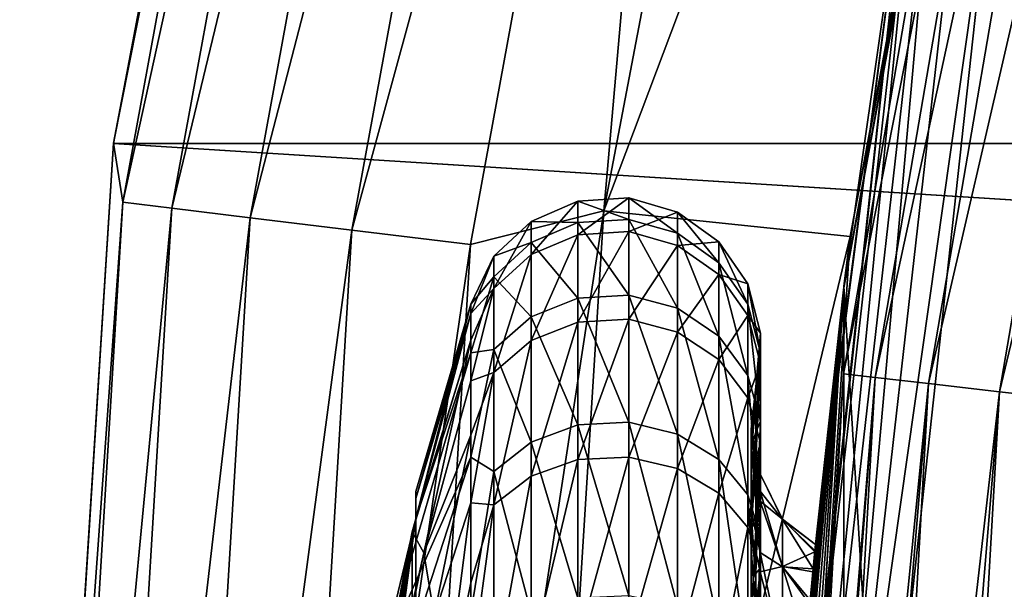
# Model space of a CAD drawing. Header units: metres. Extents: x -31 to 167, y -24 to 31.
# Tile 10 of 155: x -24 to -22.01, y 2.11 to 3.26. Entities that reach past the tile are written whole.
import ezdxf

# ---------------------------------------------------------------- set-up
doc = ezdxf.new("R2010")
doc.units = ezdxf.units.M
doc.layers.add('solid_12_381_042_XXX', color=7, linetype='CONTINUOUS')

msp = doc.modelspace()

# ---------------------------------------------------------------- linework, layer by layer
at = {"layer": 'solid_12_381_042_XXX'}
for points in [[(-23.245995, 5.968215, -4), (-23.810766, 3.007766, -4), (-23.810703, 3.008386, -1)], [(23.810772, 3.007728, -4), (-23.810766, 3.007766, -4), (-23.245995, 5.968215, -4)], [(-23.245926, 5.968832, -1), (-23.810703, 3.008386, -1), (-23.269783, 5.735486, -0.742193)], [(-23.245995, 5.968215, -4), (-23.810703, 3.008386, -1), (-23.245926, 5.968832, -1)], [(23.810772, 3.007728, -4), (-23.245995, 5.968215, -4), (23.246014, 5.968144, -4)], [(-23.810703, 3.008386, -1), (-23.791456, 2.888806, -0.742193), (-23.269783, 5.735486, -0.742193)], [(-23.269783, 5.735486, -0.742193), (-23.791456, 2.888806, -0.742193), (-23.172903, 5.711607, -0.50068)], [(-23.791456, 2.888806, -0.742193), (-23.692406, 2.876779, -0.50068), (-23.172903, 5.711607, -0.50068)], [(-23.172903, 5.711607, -0.50068), (-23.692406, 2.876779, -0.50068), (-23.018581, 5.673571, -0.293264)], [(-22.278824, 5.714129), (-22.819933, 2.871524), (-21.793116, 5.595307)], [(-22.58296, 5.5662, -0.034074), (-22.819933, 2.871524), (-22.278824, 5.714129)], [(-23.692406, 2.876779, -0.50068), (-23.534622, 2.85762, -0.293264), (-23.018581, 5.673571, -0.293264)], [(-23.018581, 5.673571, -0.293264), (-23.534622, 2.85762, -0.293264), (-22.817352, 5.623972, -0.134106)], [(-23.534622, 2.85762, -0.293264), (-23.328884, 2.832639, -0.134106), (-22.817352, 5.623972, -0.134106)], [(-22.817352, 5.623972, -0.134106), (-23.328884, 2.832639, -0.134106), (-22.58296, 5.5662, -0.034074)], [(-22.819933, 2.871524), (-22.322607, 2.819584), (-21.793116, 5.595307)], [(-21.793116, 5.595307), (-22.322607, 2.819584), (-21.842592, 5.399001, 115.540306)], [(-23.328884, 2.832639, -0.134106), (-23.089235, 2.803541, -0.034074), (-22.58296, 5.5662, -0.034074)], [(-22.58296, 5.5662, -0.034074), (-23.089235, 2.803541, -0.034074), (-22.819933, 2.871524)], [(-22.322607, 2.819584), (-22.335052, 2.71932, 115.540306), (-21.842592, 5.399001, 115.540306)], [(-21.842575, -5.399065, 115.540306), (-21.842592, 5.399001, 115.540306), (-22.335052, 2.71932, 115.540306)], [(-22.199949, 3.662273, 128.635269), (-22.336012, 2.71156, 144.460617), (-21.846195, 5.384588, 144.460602)], [(-21.905224, 5.051387, 144.627075), (-21.846195, 5.384588, 144.460602), (-22.336012, 2.71156, 144.460617)], [(-22.335833, 2.541976, 144.627136), (-21.905224, 5.051387, 144.627075), (-22.336012, 2.71156, 144.460617)], [(-21.842737, 5.036945, 144.793915), (-21.905224, 5.051387, 144.627075), (-22.335833, 2.541976, 144.627136)], [(-22.27202, 2.534699, 144.79393), (-21.842737, 5.036945, 144.793915), (-22.335833, 2.541976, 144.627136)], [(-21.736937, 5.012517, 144.943634), (-21.842737, 5.036945, 144.793915), (-22.27202, 2.534699, 144.79393)], [(-22.164053, 2.522399, 144.943573), (-21.736937, 5.012517, 144.943634), (-22.27202, 2.534699, 144.79393)], [(-21.59663, 4.980139, 145.059677), (-21.736937, 5.012517, 144.943634), (-22.164053, 2.522399, 144.943573)], [(-22.020927, 2.5061, 145.05954), (-21.59663, 4.980139, 145.059677), (-22.164053, 2.522399, 144.943573)], [(-21.437504, 4.943429, 145.132187), (-21.59663, 4.980139, 145.059677), (-22.020927, 2.5061, 145.05954)], [(-21.858637, 2.487624, 145.131958), (-21.437504, 4.943429, 145.132187), (-22.020927, 2.5061, 145.05954)], [(-22.032484, 3.602853, 128.364212), (-20.169415, 4.717874, 127.495453), (-20.571243, 2.370205, 127.682831)], [(-22.173502, 3.785811, 128.567673), (-22.458935, 1.267755, 128.700775), (-22.199949, 3.662273, 128.635269)], [(-22.425091, 1.263408, 128.608414), (-22.458935, 1.267755, 128.700775), (-22.173502, 3.785811, 128.567673)], [(-22.425091, 1.263408, 128.608414), (-22.173502, 3.785811, 128.567673), (-22.140633, 3.772866, 128.475769)], [(-22.425091, 1.263408, 128.608414), (-22.140633, 3.772866, 128.475769), (-22.365126, 1.258052, 128.533768)], [(-22.140633, 3.772866, 128.475769), (-22.081867, 3.756915, 128.401688), (-22.365126, 1.258052, 128.533768)], [(-22.365126, 1.258052, 128.533768), (-22.081867, 3.756915, 128.401688), (-22.032484, 3.602853, 128.364212)], [(-22.397228, 2.148068, 133.6129), (-22.199949, 3.662273, 128.635269), (-22.466551, 1.226432, 128.75795)], [(-22.458935, 1.267755, 128.700775), (-22.466551, 1.226432, 128.75795), (-22.199949, 3.662273, 128.635269)], [(-22.397228, 2.148068, 133.6129), (-22.393602, 2.185544, 133.858841), (-22.199949, 3.662273, 128.635269)], [(-22.393602, 2.185544, 133.858841), (-22.336012, 2.71156, 144.460617), (-22.199949, 3.662273, 128.635269)], [(-22.365126, 1.258052, 128.533768), (-22.032484, 3.602853, 128.364212), (-22.294081, 1.204345, 128.486206)], [(-22.294081, 1.204345, 128.486206), (-22.032484, 3.602853, 128.364212), (-20.571243, 2.370205, 127.682831)], [(-23.810703, 3.008386, -1), (-24, 0, -4), (-24, 0, -1)], [(-23.810703, 3.008386, -1), (-24, 0, -1), (-23.791456, 2.888806, -0.742193)], [(-23.810766, 3.007766, -4), (-24, 0, -4), (-23.810703, 3.008386, -1)], [(-23.810766, 3.007766, -4), (24, 0, -4), (-24, 0, -4)], [(23.810772, 3.007728, -4), (24, 0, -4), (-23.810766, 3.007766, -4)], [(-23.791456, 2.888806, -0.742193), (-24, 0, -1), (-23.966196, 0, -0.742193)], [(-23.791456, 2.888806, -0.742193), (-23.966196, 0, -0.742193), (-23.692406, 2.876779, -0.50068)], [(-22.872459, 2.891019, 134.153381), (-22.966934, 2.850183, 134.152496), (-22.966934, 2.783284, 134.707336)], [(-22.872459, 2.891019, 134.153381), (-22.872459, 2.847775, 133.588165), (-22.966934, 2.850183, 134.152496)], [(-22.872459, 2.823162, 134.716187), (-22.872459, 2.891019, 134.153381), (-22.966934, 2.783284, 134.707336)], [(-22.769739, 2.897526, 134.153534), (-22.872459, 2.891019, 134.153381), (-22.872459, 2.823162, 134.716187)], [(-22.769739, 2.897526, 134.153534), (-22.769739, 2.854185, 133.587036), (-22.872459, 2.891019, 134.153381)], [(-22.769739, 2.829516, 134.71759), (-22.769739, 2.897526, 134.153534), (-22.872459, 2.823162, 134.716187)], [(-22.769739, 2.854185, 133.587036), (-22.872459, 2.847775, 133.588165), (-22.872459, 2.891019, 134.153381)], [(-22.670862, 2.826025, 133.591995), (-22.769739, 2.854185, 133.587036), (-22.769739, 2.897526, 134.153534)], [(-22.670862, 2.868938, 134.152908), (-22.769739, 2.897526, 134.153534), (-22.769739, 2.829516, 134.71759)], [(-22.670862, 2.868938, 134.152908), (-22.670862, 2.826025, 133.591995), (-22.769739, 2.897526, 134.153534)], [(-23.692406, 2.876779, -0.50068), (-23.966196, 0, -0.742193), (-23.866417, 0, -0.50068)], [(-23.692406, 2.876779, -0.50068), (-23.866417, 0, -0.50068), (-23.534622, 2.85762, -0.293264)], [(-22.819933, 2.871524), (-23.25882, 0, -0.034074), (-22.999872, -0.00318)], [(-23.089235, 2.803541, -0.034074), (-23.25882, 0, -0.034074), (-22.819933, 2.871524)], [(-22.819933, 2.871524), (-22.999872, -0.00318), (-22.322607, 2.819584)], [(-22.670862, 2.8016, 134.711395), (-22.670862, 2.868938, 134.152908), (-22.769739, 2.829516, 134.71759)], [(-22.587473, 2.76661, 133.602478), (-22.670862, 2.826025, 133.591995), (-22.670862, 2.868938, 134.152908)], [(-22.587473, 2.808621, 134.151581), (-22.670862, 2.868938, 134.152908), (-22.670862, 2.8016, 134.711395)], [(-22.587473, 2.808621, 134.151581), (-22.587473, 2.76661, 133.602478), (-22.670862, 2.868938, 134.152908)], [(-23.534622, 2.85762, -0.293264), (-23.866417, 0, -0.50068), (-23.707478, 0, -0.293264)], [(-23.534622, 2.85762, -0.293264), (-23.707478, 0, -0.293264), (-23.328884, 2.832639, -0.134106)], [(-22.966934, 2.850183, 134.152496), (-23.042044, 2.779824, 134.150955), (-23.042044, 2.714577, 134.692108)], [(-22.966934, 2.850183, 134.152496), (-22.966934, 2.80755, 133.595261), (-23.042044, 2.779824, 134.150955)], [(-22.966934, 2.783284, 134.707336), (-22.966934, 2.850183, 134.152496), (-23.042044, 2.714577, 134.692108)], [(-22.872459, 2.847775, 133.588165), (-22.966934, 2.80755, 133.595261), (-22.966934, 2.850183, 134.152496)], [(-22.872459, 2.847775, 133.588165), (-22.872459, 2.695094, 133.042236), (-22.966934, 2.80755, 133.595261)], [(-22.769739, 2.854185, 133.587036), (-22.769739, 2.70116, 133.039886), (-22.872459, 2.847775, 133.588165)], [(-22.769739, 2.70116, 133.039886), (-22.872459, 2.695094, 133.042236), (-22.872459, 2.847775, 133.588165)], [(-22.670862, 2.67451, 133.050247), (-22.769739, 2.70116, 133.039886), (-22.769739, 2.854185, 133.587036)], [(-22.670862, 2.826025, 133.591995), (-22.670862, 2.67451, 133.050247), (-22.769739, 2.854185, 133.587036)], [(-23.328884, 2.832639, -0.134106), (-23.707478, 0, -0.293264), (-23.500227, 0, -0.134106)], [(-23.328884, 2.832639, -0.134106), (-23.500227, 0, -0.134106), (-23.089235, 2.803541, -0.034074)], [(-22.769739, 2.829516, 134.71759), (-22.872459, 2.823162, 134.716187), (-22.872459, 2.646813, 135.254929)], [(-22.769739, 2.65277, 135.257553), (-22.769739, 2.829516, 134.71759), (-22.872459, 2.646813, 135.254929)], [(-22.670862, 2.8016, 134.711395), (-22.769739, 2.829516, 134.71759), (-22.769739, 2.65277, 135.257553)], [(-22.587473, 2.61828, 133.072113), (-22.670862, 2.67451, 133.050247), (-22.670862, 2.826025, 133.591995)], [(-22.587473, 2.76661, 133.602478), (-22.587473, 2.61828, 133.072113), (-22.670862, 2.826025, 133.591995)], [(-22.966934, 2.80755, 133.595261), (-23.042044, 2.738244, 133.607483), (-23.042044, 2.779824, 134.150955)], [(-22.966934, 2.80755, 133.595261), (-22.966934, 2.657025, 133.057037), (-23.042044, 2.738244, 133.607483)], [(-22.999872, -0.00318), (-22.5, 0), (-22.322607, 2.819584)], [(-22.872459, 2.823162, 134.716187), (-22.966934, 2.783284, 134.707336), (-22.966934, 2.609426, 135.23848)], [(-22.872459, 2.646813, 135.254929), (-22.872459, 2.823162, 134.716187), (-22.966934, 2.609426, 135.23848)], [(-22.872459, 2.695094, 133.042236), (-22.966934, 2.657025, 133.057037), (-22.966934, 2.80755, 133.595261)], [(-22.587473, 2.742698, 134.698349), (-22.587473, 2.808621, 134.151581), (-22.670862, 2.8016, 134.711395)], [(-22.529381, 2.682933, 133.617233), (-22.587473, 2.76661, 133.602478), (-22.587473, 2.808621, 134.151581)], [(-22.529381, 2.723673, 134.149734), (-22.587473, 2.808621, 134.151581), (-22.587473, 2.742698, 134.698349)], [(-22.529381, 2.723673, 134.149734), (-22.529381, 2.682933, 133.617233), (-22.587473, 2.808621, 134.151581)], [(-22.322607, 2.819584), (-22.5, 0), (-22.335052, 2.71932, 115.540306)], [(-23.089235, 2.803541, -0.034074), (-23.500227, 0, -0.134106), (-23.25882, 0, -0.034074)], [(-22.670862, 2.626597, 135.246033), (-22.670862, 2.8016, 134.711395), (-22.769739, 2.65277, 135.257553)], [(-22.587473, 2.742698, 134.698349), (-22.670862, 2.8016, 134.711395), (-22.670862, 2.626597, 135.246033)], [(-23.088715, 2.663732, 134.462479), (-23.042044, 2.714577, 134.692108), (-23.042044, 2.779824, 134.150955)], [(-23.088707, 2.682912, 133.900345), (-23.088715, 2.663732, 134.462479), (-23.042044, 2.779824, 134.150955)], [(-23.088707, 2.682912, 133.900345), (-23.042044, 2.779824, 134.150955), (-23.042044, 2.738244, 133.607483)], [(-22.966934, 2.783284, 134.707336), (-23.042044, 2.714577, 134.692108), (-23.042044, 2.545011, 135.210129)], [(-22.966934, 2.609426, 135.23848), (-22.966934, 2.783284, 134.707336), (-23.042044, 2.545011, 135.210129)], [(-22.529381, 2.539089, 133.102905), (-22.587473, 2.61828, 133.072113), (-22.587473, 2.76661, 133.602478)], [(-22.529381, 2.682933, 133.617233), (-22.529381, 2.539089, 133.102905), (-22.587473, 2.76661, 133.602478)], [(-23.088696, 2.584779, 133.346512), (-23.088707, 2.682912, 133.900345), (-23.042044, 2.738244, 133.607483)], [(-23.088696, 2.584779, 133.346512), (-23.042044, 2.738244, 133.607483), (-23.042044, 2.591435, 133.08255)], [(-22.966934, 2.657025, 133.057037), (-23.042044, 2.591435, 133.08255), (-23.042044, 2.738244, 133.607483)], [(-22.587473, 2.571375, 135.221741), (-22.587473, 2.742698, 134.698349), (-22.670862, 2.626597, 135.246033)], [(-22.529381, 2.659745, 134.679947), (-22.587473, 2.742698, 134.698349), (-22.587473, 2.571375, 135.221741)], [(-22.529381, 2.659745, 134.679947), (-22.529381, 2.723673, 134.149734), (-22.587473, 2.742698, 134.698349)], [(-23.088715, 2.663732, 134.462479), (-23.088692, 2.610261, 134.739075), (-23.042044, 2.714577, 134.692108)], [(-23.088699, 2.528058, 135.008545), (-23.042044, 2.545011, 135.210129), (-23.042044, 2.714577, 134.692108)], [(-23.088692, 2.610261, 134.739075), (-23.088699, 2.528058, 135.008545), (-23.042044, 2.714577, 134.692108)], [(-22.503429, 2.584845, 133.634521), (-22.529381, 2.682933, 133.617233), (-22.529381, 2.723673, 134.149734)], [(-22.503429, 2.624095, 134.147568), (-22.529381, 2.723673, 134.149734), (-22.529381, 2.659745, 134.679947)], [(-22.503429, 2.624095, 134.147568), (-22.503429, 2.584845, 133.634521), (-22.529381, 2.723673, 134.149734)], [(-22.5, 0), (-22.5, 0, 115.540306), (-22.335052, 2.71932, 115.540306)], [(-22.335049, -2.719354, 115.540306), (-22.335052, 2.71932, 115.540306), (-22.5, 0, 115.540306)], [(-22.496389, 0.4031, 136.376404), (-22.5, -0.000004, 144.461136), (-22.336012, 2.71156, 144.460617)], [(-22.335833, 2.541976, 144.627136), (-22.336012, 2.71156, 144.460617), (-22.5, -0.000004, 144.461136)], [(-22.485052, 0.820039, 136.237686), (-22.496389, 0.4031, 136.376404), (-22.336012, 2.71156, 144.460617)], [(-22.466709, 1.223523, 136.001999), (-22.485052, 0.820039, 136.237686), (-22.336012, 2.71156, 144.460617)], [(-22.459206, 1.354296, 135.899338), (-22.466709, 1.223523, 136.001999), (-22.336012, 2.71156, 144.460617)], [(-22.44446, 1.579937, 135.681656), (-22.459206, 1.354296, 135.899338), (-22.336012, 2.71156, 144.460617)], [(-22.433105, 1.733728, 135.493591), (-22.44446, 1.579937, 135.681656), (-22.336012, 2.71156, 144.460617)], [(-22.42215, 1.870079, 135.287338), (-22.433105, 1.733728, 135.493591), (-22.336012, 2.71156, 144.460617)], [(-22.4123, 1.984638, 135.06662), (-22.42215, 1.870079, 135.287338), (-22.336012, 2.71156, 144.460617)], [(-22.403997, 2.076281, 134.834015), (-22.4123, 1.984638, 135.06662), (-22.336012, 2.71156, 144.460617)], [(-22.397789, 2.142205, 134.59491), (-22.403997, 2.076281, 134.834015), (-22.336012, 2.71156, 144.460617)], [(-22.393892, 2.182562, 134.3517), (-22.397789, 2.142205, 134.59491), (-22.336012, 2.71156, 144.460617)], [(-22.392467, 2.197139, 134.105972), (-22.393892, 2.182562, 134.3517), (-22.336012, 2.71156, 144.460617)], [(-22.393602, 2.185544, 133.858841), (-22.392467, 2.197139, 134.105972), (-22.336012, 2.71156, 144.460617)], [(-21.842575, -5.399065, 115.540306), (-22.335052, 2.71932, 115.540306), (-22.335049, -2.719354, 115.540306)], [(-22.872459, 2.695094, 133.042236), (-22.872459, 2.438841, 132.536591), (-22.966934, 2.657025, 133.057037)], [(-22.769739, 2.70116, 133.039886), (-22.769739, 2.44433, 132.533096), (-22.872459, 2.695094, 133.042236)], [(-22.769739, 2.44433, 132.533096), (-22.872459, 2.438841, 132.536591), (-22.872459, 2.695094, 133.042236)], [(-22.670862, 2.420214, 132.548462), (-22.769739, 2.44433, 132.533096), (-22.769739, 2.70116, 133.039886)], [(-22.670862, 2.67451, 133.050247), (-22.670862, 2.420214, 132.548462), (-22.769739, 2.70116, 133.039886)], [(-23.200001, 2.290481, 134.343048), (-23.088715, 2.663732, 134.462479), (-23.088707, 2.682912, 133.900345)], [(-23.200001, 2.249867, 133.591736), (-23.088707, 2.682912, 133.900345), (-23.088696, 2.584779, 133.346512)], [(-23.200001, 2.304247, 134.091492), (-23.088707, 2.682912, 133.900345), (-23.200001, 2.249867, 133.591736)], [(-23.200001, 2.290481, 134.343048), (-23.088707, 2.682912, 133.900345), (-23.200001, 2.304247, 134.091492)], [(-22.587473, 2.369331, 132.580872), (-22.670862, 2.420214, 132.548462), (-22.670862, 2.67451, 133.050247)], [(-22.587473, 2.61828, 133.072113), (-22.587473, 2.369331, 132.580872), (-22.670862, 2.67451, 133.050247)], [(-22.503429, 2.44626, 133.139008), (-22.529381, 2.539089, 133.102905), (-22.529381, 2.682933, 133.617233)], [(-22.503429, 2.584845, 133.634521), (-22.503429, 2.44626, 133.139008), (-22.529381, 2.682933, 133.617233)], [(-23.200001, 2.249444, 134.590302), (-23.088692, 2.610261, 134.739075), (-23.088715, 2.663732, 134.462479)], [(-23.200001, 2.290481, 134.343048), (-23.200001, 2.249444, 134.590302), (-23.088715, 2.663732, 134.462479)], [(-22.966934, 2.657025, 133.057037), (-22.966934, 2.404392, 132.558533), (-23.042044, 2.591435, 133.08255)], [(-22.872459, 2.438841, 132.536591), (-22.966934, 2.404392, 132.558533), (-22.966934, 2.657025, 133.057037)], [(-22.872459, 2.646813, 135.254929), (-22.966934, 2.609426, 135.23848), (-22.966934, 2.335289, 135.725494)], [(-22.872459, 2.368748, 135.748917), (-22.872459, 2.646813, 135.254929), (-22.966934, 2.335289, 135.725494)], [(-22.769739, 2.65277, 135.257553), (-22.872459, 2.646813, 135.254929), (-22.872459, 2.368748, 135.748917)], [(-22.769739, 2.374079, 135.752655), (-22.769739, 2.65277, 135.257553), (-22.872459, 2.368748, 135.748917)], [(-22.670862, 2.626597, 135.246033), (-22.769739, 2.65277, 135.257553), (-22.769739, 2.374079, 135.752655)], [(-22.529381, 2.493603, 135.187515), (-22.529381, 2.659745, 134.679947), (-22.587473, 2.571375, 135.221741)], [(-22.503429, 2.562504, 134.658401), (-22.529381, 2.659745, 134.679947), (-22.529381, 2.493603, 135.187515)], [(-22.503429, 2.562504, 134.658401), (-22.503429, 2.624095, 134.147568), (-22.529381, 2.659745, 134.679947)], [(-22.670862, 2.350656, 135.736252), (-22.670862, 2.626597, 135.246033), (-22.769739, 2.374079, 135.752655)], [(-22.587473, 2.571375, 135.221741), (-22.670862, 2.626597, 135.246033), (-22.670862, 2.350656, 135.736252)], [(-23.206844, 2.222812, 134.590302), (-23.088692, 2.610261, 134.739075), (-23.200001, 2.249444, 134.590302)], [(-23.183784, 2.180588, 135.005142), (-23.088692, 2.610261, 134.739075), (-23.206844, 2.222812, 134.590302)], [(-23.183784, 2.180588, 135.005142), (-23.088699, 2.528058, 135.008545), (-23.088692, 2.610261, 134.739075)], [(-22.966934, 2.609426, 135.23848), (-23.042044, 2.545011, 135.210129), (-23.042044, 2.277641, 135.68512)], [(-22.966934, 2.335289, 135.725494), (-22.966934, 2.609426, 135.23848), (-23.042044, 2.277641, 135.68512)], [(-22.529381, 2.29767, 132.626526), (-22.587473, 2.369331, 132.580872), (-22.587473, 2.61828, 133.072113)], [(-22.529381, 2.539089, 133.102905), (-22.529381, 2.29767, 132.626526), (-22.587473, 2.61828, 133.072113)], [(-22.503429, 2.624095, 134.147568), (-22.512644, 2.497761, 134.441345), (-22.512644, 2.516164, 133.914352)], [(-22.503429, 2.562504, 134.658401), (-22.512644, 2.497761, 134.441345), (-22.503429, 2.624095, 134.147568)], [(-22.503429, 2.624095, 134.147568), (-22.512644, 2.516164, 133.914352), (-22.503429, 2.584845, 133.634521)], [(-23.08869, 2.373605, 132.825226), (-23.088696, 2.584779, 133.346512), (-23.042044, 2.591435, 133.08255)], [(-23.08869, 2.373605, 132.825226), (-23.042044, 2.591435, 133.08255), (-23.042044, 2.345038, 132.596344)], [(-22.966934, 2.404392, 132.558533), (-23.042044, 2.345038, 132.596344), (-23.042044, 2.591435, 133.08255)], [(-23.26717, 1.970325, 133.590302), (-23.088696, 2.584779, 133.346512), (-23.08869, 2.373605, 132.825226)], [(-23.26717, 1.970325, 133.590302), (-23.200001, 2.249867, 133.591736), (-23.088696, 2.584779, 133.346512)], [(-22.587473, 2.301235, 135.701645), (-22.587473, 2.571375, 135.221741), (-22.670862, 2.350656, 135.736252)], [(-22.529381, 2.493603, 135.187515), (-22.587473, 2.571375, 135.221741), (-22.587473, 2.301235, 135.701645)], [(-22.503429, 2.584845, 133.634521), (-22.512644, 2.516164, 133.914352), (-22.512644, 2.424598, 133.395065)], [(-22.503429, 2.584845, 133.634521), (-22.512644, 2.424598, 133.395065), (-22.503429, 2.44626, 133.139008)], [(-22.503429, 2.402436, 135.1474), (-22.503429, 2.562504, 134.658401), (-22.529381, 2.493603, 135.187515)], [(-22.503429, 2.562504, 134.658401), (-22.512644, 2.370195, 134.952988), (-22.512644, 2.497761, 134.441345)], [(-22.503429, 2.402436, 135.1474), (-22.512644, 2.370195, 134.952988), (-22.503429, 2.562504, 134.658401)], [(-23.183784, 2.180588, 135.005142), (-23.088705, 2.418095, 135.26799), (-23.088699, 2.528058, 135.008545)], [(-23.088705, 2.418095, 135.26799), (-23.088684, 2.281685, 135.514526), (-23.042044, 2.545011, 135.210129)], [(-23.088699, 2.528058, 135.008545), (-23.088705, 2.418095, 135.26799), (-23.042044, 2.545011, 135.210129)], [(-23.088684, 2.281685, 135.514526), (-23.042044, 2.277641, 135.68512), (-23.042044, 2.545011, 135.210129)], [(-22.503429, 2.213666, 132.680038), (-22.529381, 2.29767, 132.626526), (-22.529381, 2.539089, 133.102905)], [(-22.503429, 2.44626, 133.139008), (-22.503429, 2.213666, 132.680038), (-22.529381, 2.539089, 133.102905)], [(-22.479614, -0.000009, 144.628647), (-22.335833, 2.541976, 144.627136), (-22.5, -0.000004, 144.461136)], [(-22.27202, 2.534699, 144.79393), (-22.335833, 2.541976, 144.627136), (-22.479614, -0.000009, 144.628647)], [(-22.467794, -0.000009, 144.670822), (-22.27202, 2.534699, 144.79393), (-22.479614, -0.000009, 144.628647)], [(-22.467794, -0.000009, 144.670822), (-22.41523, -0.000007, 144.794846), (-22.27202, 2.534699, 144.79393)], [(-22.164053, 2.522399, 144.943573), (-22.27202, 2.534699, 144.79393), (-22.41523, -0.000007, 144.794846)], [(-22.52256, 2.430224, 134.143326), (-22.512644, 2.516164, 133.914352), (-22.512644, 2.497761, 134.441345)], [(-22.52256, 2.393873, 133.668198), (-22.512644, 2.424598, 133.395065), (-22.512644, 2.516164, 133.914352)], [(-22.52256, 2.430224, 134.143326), (-22.52256, 2.393873, 133.668198), (-22.512644, 2.516164, 133.914352)], [(-22.374435, -0.000006, 144.860962), (-22.164053, 2.522399, 144.943573), (-22.41523, -0.000007, 144.794846)], [(-22.374435, -0.000006, 144.860962), (-22.306992, -0.000006, 144.943604), (-22.164053, 2.522399, 144.943573)], [(-22.020927, 2.5061, 145.05954), (-22.164053, 2.522399, 144.943573), (-22.306992, -0.000006, 144.943604)], [(-22.529381, 2.231634, 135.652908), (-22.529381, 2.493603, 135.187515), (-22.587473, 2.301235, 135.701645)], [(-22.503429, 2.402436, 135.1474), (-22.529381, 2.493603, 135.187515), (-22.529381, 2.231634, 135.652908)], [(-22.52256, 2.373183, 134.616425), (-22.512644, 2.497761, 134.441345), (-22.512644, 2.370195, 134.952988)], [(-22.52256, 2.373183, 134.616425), (-22.52256, 2.430224, 134.143326), (-22.512644, 2.497761, 134.441345)], [(-22.228506, -0.000005, 145.01445), (-22.020927, 2.5061, 145.05954), (-22.306992, -0.000006, 144.943604)], [(-22.228506, -0.000005, 145.01445), (-22.163774, -0.000004, 145.05899), (-22.020927, 2.5061, 145.05954)], [(-21.858637, 2.487624, 145.131958), (-22.020927, 2.5061, 145.05954), (-22.163774, -0.000004, 145.05899)], [(-22.043289, -0.000004, 145.117294), (-21.858637, 2.487624, 145.131958), (-22.163774, -0.000004, 145.05899)], [(-22.043289, -0.000004, 145.117294), (-22.001003, -0.000003, 145.131454), (-21.858637, 2.487624, 145.131958)], [(-22.872459, 2.438841, 132.536591), (-22.872459, 2.088865, 132.090652), (-22.966934, 2.404392, 132.558533)], [(-22.769739, 2.44433, 132.533096), (-22.769739, 2.093567, 132.086151), (-22.872459, 2.438841, 132.536591)], [(-22.769739, 2.093567, 132.086151), (-22.872459, 2.088865, 132.090652), (-22.872459, 2.438841, 132.536591)], [(-22.670862, 2.072911, 132.105927), (-22.769739, 2.093567, 132.086151), (-22.769739, 2.44433, 132.533096)], [(-22.670862, 2.420214, 132.548462), (-22.670862, 2.072911, 132.105927), (-22.769739, 2.44433, 132.533096)], [(-22.52256, 2.430224, 134.143326), (-22.504236, 2.339953, 134.141357), (-22.504236, 2.304953, 133.683884)], [(-22.52256, 2.373183, 134.616425), (-22.504236, 2.339953, 134.141357), (-22.52256, 2.430224, 134.143326)], [(-22.52256, 2.430224, 134.143326), (-22.504236, 2.304953, 133.683884), (-22.52256, 2.393873, 133.668198)], [(-22.503429, 2.44626, 133.139008), (-22.512644, 2.424598, 133.395065), (-22.512644, 2.227066, 132.906158)], [(-22.503429, 2.44626, 133.139008), (-22.512644, 2.227066, 132.906158), (-22.503429, 2.213666, 132.680038)], [(-23.183784, 2.180588, 135.005142), (-23.162489, 2.054097, 135.410141), (-23.088705, 2.418095, 135.26799)], [(-23.162489, 2.054097, 135.410141), (-23.088684, 2.281685, 135.514526), (-23.088705, 2.418095, 135.26799)], [(-22.587473, 2.029329, 132.147644), (-22.670862, 2.072911, 132.105927), (-22.670862, 2.420214, 132.548462)], [(-22.587473, 2.369331, 132.580872), (-22.587473, 2.029329, 132.147644), (-22.670862, 2.420214, 132.548462)], [(-22.52256, 2.265527, 133.20929), (-22.512644, 2.227066, 132.906158), (-22.512644, 2.424598, 133.395065)], [(-22.52256, 2.393873, 133.668198), (-22.52256, 2.265527, 133.20929), (-22.512644, 2.424598, 133.395065)], [(-22.966934, 2.404392, 132.558533), (-22.966934, 2.059359, 132.118896), (-23.042044, 2.345038, 132.596344)], [(-22.872459, 2.088865, 132.090652), (-22.966934, 2.059359, 132.118896), (-22.966934, 2.404392, 132.558533)], [(-22.503429, 2.150045, 135.595779), (-22.503429, 2.402436, 135.1474), (-22.529381, 2.231634, 135.652908)], [(-22.52256, 2.393873, 133.668198), (-22.504236, 2.304953, 133.683884), (-22.504236, 2.181374, 133.24202)], [(-22.52256, 2.393873, 133.668198), (-22.504236, 2.181374, 133.24202), (-22.52256, 2.265527, 133.20929)], [(-22.503429, 2.402436, 135.1474), (-22.512644, 2.139039, 135.426926), (-22.512644, 2.370195, 134.952988)], [(-22.503429, 2.150045, 135.595779), (-22.512644, 2.139039, 135.426926), (-22.503429, 2.402436, 135.1474)], [(-23.285202, 1.767261, 133.255417), (-23.08869, 2.373605, 132.825226), (-23.088699, 2.058719, 132.359436)], [(-23.285202, 1.767261, 133.255417), (-23.26717, 1.970325, 133.590302), (-23.08869, 2.373605, 132.825226)], [(-23.088699, 2.058719, 132.359436), (-23.08869, 2.373605, 132.825226), (-23.042044, 2.345038, 132.596344)], [(-22.872459, 2.368748, 135.748917), (-22.966934, 2.335289, 135.725494), (-22.966934, 1.971408, 136.149658)], [(-22.872459, 1.999653, 136.179169), (-22.872459, 2.368748, 135.748917), (-22.966934, 1.971408, 136.149658)], [(-22.769739, 2.374079, 135.752655), (-22.872459, 2.368748, 135.748917), (-22.872459, 1.999653, 136.179169)], [(-22.769739, 2.004154, 136.183868), (-22.769739, 2.374079, 135.752655), (-22.872459, 1.999653, 136.179169)], [(-22.670862, 2.350656, 135.736252), (-22.769739, 2.374079, 135.752655), (-22.769739, 2.004154, 136.183868)], [(-22.529381, 1.967952, 132.206406), (-22.587473, 2.029329, 132.147644), (-22.587473, 2.369331, 132.580872)], [(-22.529381, 2.29767, 132.626526), (-22.529381, 1.967952, 132.206406), (-22.587473, 2.369331, 132.580872)], [(-22.52256, 2.373183, 134.616425), (-22.504236, 2.285031, 134.596878), (-22.504236, 2.339953, 134.141357)], [(-22.52256, 2.224941, 135.069305), (-22.504236, 2.285031, 134.596878), (-22.52256, 2.373183, 134.616425)], [(-22.52256, 2.224941, 135.069305), (-22.52256, 2.373183, 134.616425), (-22.512644, 2.370195, 134.952988)], [(-22.52256, 2.224941, 135.069305), (-22.512644, 2.370195, 134.952988), (-22.512644, 2.139039, 135.426926)], [(-22.294081, 1.204345, 128.486206), (-20.571243, 2.370205, 127.682831), (-20.705179, 0, 127.745285)], [(-22.670862, 1.98438, 136.163208), (-22.670862, 2.350656, 135.736252), (-22.769739, 2.004154, 136.183868)], [(-22.587473, 2.301235, 135.701645), (-22.670862, 2.350656, 135.736252), (-22.670862, 1.98438, 136.163208)], [(-23.088699, 2.058719, 132.359436), (-23.042044, 2.345038, 132.596344), (-23.042044, 2.008523, 132.167557)], [(-22.966934, 2.059359, 132.118896), (-23.042044, 2.008523, 132.167557), (-23.042044, 2.345038, 132.596344)], [(-22.966934, 2.335289, 135.725494), (-23.042044, 2.277641, 135.68512), (-23.042044, 1.922742, 136.098831)], [(-22.966934, 1.971408, 136.149658), (-22.966934, 2.335289, 135.725494), (-23.042044, 1.922742, 136.098831)], [(-22.504236, 2.339953, 134.141357), (-22.459373, 2.248207, 134.321243), (-22.459373, 2.24783, 133.855728)], [(-22.504236, 2.304953, 133.683884), (-22.504236, 2.339953, 134.141357), (-22.459373, 2.24783, 133.855728)], [(-22.504236, 2.339953, 134.141357), (-22.504236, 2.285031, 134.596878), (-22.459373, 2.248207, 134.321243)], [(-23.200001, 2.290481, 134.343048), (-23.200001, 2.304247, 134.091492), (-23.200001, 2.249867, 133.591736)], [(-23.200001, 2.290481, 134.343048), (-23.200001, 2.249867, 133.591736), (-23.200001, 2.249444, 134.590302)], [(-22.587473, 1.94266, 136.119629), (-22.587473, 2.301235, 135.701645), (-22.670862, 1.98438, 136.163208)], [(-22.529381, 2.231634, 135.652908), (-22.587473, 2.301235, 135.701645), (-22.587473, 1.94266, 136.119629)], [(-22.503429, 1.896003, 132.275269), (-22.529381, 1.967952, 132.206406), (-22.529381, 2.29767, 132.626526)], [(-22.503429, 2.213666, 132.680038), (-22.503429, 1.896003, 132.275269), (-22.529381, 2.29767, 132.626526)], [(-22.504236, 2.304953, 133.683884), (-22.459373, 2.24783, 133.855728), (-22.459373, 2.152085, 133.400162)], [(-22.504236, 2.181374, 133.24202), (-22.504236, 2.304953, 133.683884), (-22.459373, 2.152085, 133.400162)], [(-23.162489, 2.054097, 135.410141), (-23.143787, 1.849955, 135.782227), (-23.088684, 2.281685, 135.514526)], [(-23.143787, 1.849955, 135.782227), (-23.088711, 2.12005, 135.745422), (-23.088684, 2.281685, 135.514526)], [(-23.088684, 2.281685, 135.514526), (-23.088711, 2.12005, 135.745422), (-23.042044, 2.277641, 135.68512)], [(-23.088711, 2.12005, 135.745422), (-23.08869, 1.935332, 135.95816), (-23.042044, 2.277641, 135.68512)], [(-23.08869, 1.935332, 135.95816), (-23.042044, 1.922742, 136.098831), (-23.042044, 2.277641, 135.68512)], [(-22.52256, 2.224941, 135.069305), (-22.504236, 2.142296, 135.032928), (-22.504236, 2.285031, 134.596878)], [(-22.504236, 2.285031, 134.596878), (-22.459373, 2.153198, 134.776962), (-22.459373, 2.248207, 134.321243)], [(-22.504236, 2.285031, 134.596878), (-22.504236, 2.142296, 135.032928), (-22.459373, 2.153198, 134.776962)], [(-23.485083, 0.134965, 133.590302), (-23.200001, 0.000098, 133.590118), (-23.200001, 2.249867, 133.591736)], [(-23.479055, 0.355637, 133.590302), (-23.485083, 0.134965, 133.590302), (-23.200001, 2.249867, 133.591736)], [(-23.473394, 0.478081, 133.590302), (-23.479055, 0.355637, 133.590302), (-23.200001, 2.249867, 133.591736)], [(-23.467875, 0.572488, 133.590302), (-23.473394, 0.478081, 133.590302), (-23.200001, 2.249867, 133.591736)], [(-23.451223, 0.791644, 133.590302), (-23.467875, 0.572488, 133.590302), (-23.200001, 2.249867, 133.591736)], [(-23.427429, 1.025447, 133.590302), (-23.451223, 0.791644, 133.590302), (-23.200001, 2.249867, 133.591736)], [(-23.393646, 1.285424, 133.590302), (-23.427429, 1.025447, 133.590302), (-23.200001, 2.249867, 133.591736)], [(-23.26717, 1.970325, 133.590302), (-23.393646, 1.285424, 133.590302), (-23.200001, 2.249867, 133.591736)], [(-23.206844, 2.222812, 134.590302), (-23.200001, 2.249444, 134.590302), (-23.200001, -2.249444, 134.590302)], [(-23.200001, 2.249867, 133.591736), (-23.200001, 0.000098, 133.590118), (-23.200001, 2.249444, 134.590302)], [(-23.200001, 0.000098, 133.590118), (-23.200001, -2.249444, 134.590302), (-23.200001, 2.249444, 134.590302)], [(-22.52256, 2.265527, 133.20929), (-22.504236, 2.181374, 133.24202), (-22.504236, 1.973966, 132.832748)], [(-22.52256, 2.265527, 133.20929), (-22.504236, 1.973966, 132.832748), (-22.52256, 2.050118, 132.784241)], [(-22.52256, 2.265527, 133.20929), (-22.52256, 2.050118, 132.784241), (-22.512644, 2.227066, 132.906158)], [(-22.459373, 2.248207, 134.321243), (-22.393892, 2.182562, 134.3517), (-22.392467, 2.197139, 134.105972)], [(-22.459373, 2.153198, 134.776962), (-22.393892, 2.182562, 134.3517), (-22.459373, 2.248207, 134.321243)], [(-22.459373, 2.248207, 134.321243), (-22.392467, 2.197139, 134.105972), (-22.459373, 2.24783, 133.855728)], [(-22.459373, 2.24783, 133.855728), (-22.392467, 2.197139, 134.105972), (-22.393602, 2.185544, 133.858841)], [(-22.459373, 2.24783, 133.855728), (-22.393602, 2.185544, 133.858841), (-22.397228, 2.148068, 133.6129)], [(-22.459373, 2.24783, 133.855728), (-22.397228, 2.148068, 133.6129), (-22.459373, 2.152085, 133.400162)], [(-22.529381, 1.883904, 136.058258), (-22.529381, 2.231634, 135.652908), (-22.587473, 1.94266, 136.119629)], [(-22.503429, 2.150045, 135.595779), (-22.529381, 2.231634, 135.652908), (-22.529381, 1.883904, 136.058258)], [(-23.408583, 1.177496, 134.590302), (-23.206844, 2.222812, 134.590302), (-23.200001, -2.249444, 134.590302)], [(-23.183784, 2.180588, 135.005142), (-23.206844, 2.222812, 134.590302), (-23.408583, 1.177496, 134.590302)], [(-22.52256, 2.050118, 132.784241), (-22.512644, 1.9322, 132.468994), (-22.512644, 2.227066, 132.906158)], [(-22.52256, 1.991197, 135.484558), (-22.504236, 2.142296, 135.032928), (-22.52256, 2.224941, 135.069305)], [(-22.52256, 1.991197, 135.484558), (-22.52256, 2.224941, 135.069305), (-22.512644, 2.139039, 135.426926)], [(-22.503429, 2.213666, 132.680038), (-22.512644, 2.227066, 132.906158), (-22.512644, 1.9322, 132.468994)], [(-22.503429, 2.213666, 132.680038), (-22.512644, 1.9322, 132.468994), (-22.503429, 1.896003, 132.275269)], [(-23.183784, 2.180588, 135.005142), (-23.408583, 1.177496, 134.590302), (-23.398838, 1.141511, 134.80278)], [(-23.183784, 2.180588, 135.005142), (-23.398838, 1.141511, 134.80278), (-23.162489, 2.054097, 135.410141)], [(-22.504236, 2.181374, 133.24202), (-22.459373, 2.152085, 133.400162), (-22.459373, 1.965032, 132.973877)], [(-22.504236, 1.973966, 132.832748), (-22.504236, 2.181374, 133.24202), (-22.459373, 1.965032, 132.973877)], [(-22.459373, 2.153198, 134.776962), (-22.397789, 2.142205, 134.59491), (-22.393892, 2.182562, 134.3517)], [(-22.503429, 1.815028, 135.986313), (-22.503429, 2.150045, 135.595779), (-22.529381, 1.883904, 136.058258)], [(-22.503429, 2.150045, 135.595779), (-22.512644, 1.814397, 135.842453), (-22.512644, 2.139039, 135.426926)], [(-22.503429, 1.815028, 135.986313), (-22.512644, 1.814397, 135.842453), (-22.503429, 2.150045, 135.595779)], [(-22.504236, 2.142296, 135.032928), (-22.459373, 1.966836, 135.203552), (-22.459373, 2.153198, 134.776962)], [(-22.459373, 2.153198, 134.776962), (-22.403997, 2.076281, 134.834015), (-22.397789, 2.142205, 134.59491)], [(-22.459373, 1.966836, 135.203552), (-22.403997, 2.076281, 134.834015), (-22.459373, 2.153198, 134.776962)], [(-22.459373, 2.152085, 133.400162), (-22.397228, 2.148068, 133.6129), (-22.403196, 2.084894, 133.373306)], [(-22.459373, 2.152085, 133.400162), (-22.403196, 2.084894, 133.373306), (-22.411106, 1.998071, 133.143387)], [(-22.459373, 2.152085, 133.400162), (-22.411106, 1.998071, 133.143387), (-22.459373, 1.965032, 132.973877)], [(-22.52256, 1.991197, 135.484558), (-22.504236, 1.917234, 135.43277), (-22.504236, 2.142296, 135.032928)], [(-22.52256, 1.991197, 135.484558), (-22.512644, 2.139039, 135.426926), (-22.512644, 1.814397, 135.842453)], [(-22.504236, 2.142296, 135.032928), (-22.504236, 1.917234, 135.43277), (-22.459373, 1.966836, 135.203552)], [(-22.403196, 2.084894, 133.373306), (-22.397228, 2.148068, 133.6129), (-22.466551, 1.226432, 128.75795)], [(-23.143787, 1.849955, 135.782227), (-23.08869, 1.935332, 135.95816), (-23.088711, 2.12005, 135.745422)]]:
    msp.add_3dface(points, dxfattribs=at)

doc.saveas('drawing.dxf')
